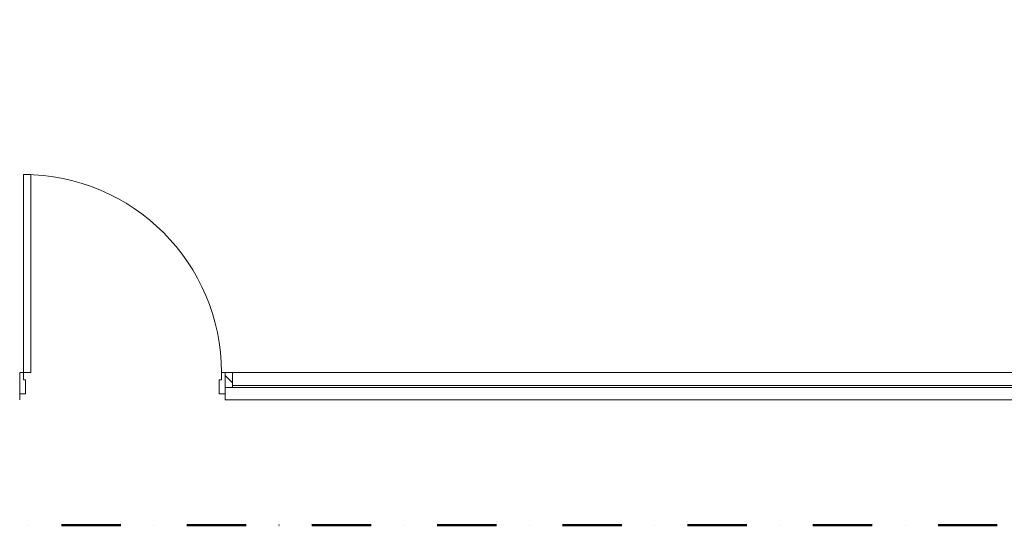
# Model space of a CAD drawing. Header units: millimetres. Extents: x -30280 to 22128, y -17757 to 4746.
# Tile 5 of 171: x -18618 to -13347, y -17757 to -15048. Entities that reach past the tile are written whole.
import ezdxf

# ---------------------------------------------------------------- set-up
doc = ezdxf.new("R2010")
doc.units = ezdxf.units.MM
doc.header["$MEASUREMENT"] = 0
doc.linetypes.add('Punto & Rayas', pattern=[670.277762, 317.5, -176.388889, 0, -176.388874])
doc.layers.add('01_2D_Ambit_Pluma_Nº__242', color=7, linetype='Continuous', lineweight=50, true_color=0xfb0013)
doc.layers.add('Nuevo_Puertas Archicad_Pluma_Nº__3', color=7, linetype='Continuous', lineweight=5, true_color=0xa4a4a4)
for name, color, linetype in [('Nuevo_08_E_Envans secs', 7, 'Continuous'), ('Nuevo_Puertas Archicad', 7, 'Continuous'), ('Nuevo_Ventanas Archicad', 7, 'Continuous')]:
    doc.layers.add(name, color=color, linetype=linetype)
for name, color, linetype, lineweight in [('Nuevo_08_E_Envans secs_Pluma_Nº__1', 7, 'Continuous', 5), ('Nuevo_Puertas Archicad_Pluma_Nº__1', 7, 'Continuous', 5), ('Nuevo_Ventanas Archicad_Pluma_Nº__1', 7, 'Continuous', 5)]:
    doc.layers.add(name, color=color, linetype=linetype, lineweight=lineweight)
pattern_1 = [(45, (0, 0), (-159.1, 159.1), []), (45, (-53.03, 53.03), (-159.1, 159.1), [])]

# ---------------------------------------------------------------- blocks, each defined once
blk = doc.blocks.new('Ventana Escaparate 27_2')
at = {"layer": 'Nuevo_Ventanas Archicad', "linetype": 'Continuous', "lineweight": 0, "true_color": 0x000000}
h = blk.add_hatch(dxfattribs=at)
h.set_pattern_fill('Acero_0001', color=18, style=0, pattern_type=2)
h.set_pattern_definition(pattern_1)
h.paths.add_polyline_path([(-2290.7, 0), (-2290.7, -80), (-2250.7, -80), (-2250.7, 0)])
h = blk.add_hatch(dxfattribs=at)
h.set_pattern_fill('Acero_0001', color=18, style=0, pattern_type=2)
h.set_pattern_definition(pattern_1)
h.paths.add_polyline_path([(2250.7, 0), (2250.7, -80), (2290.7, -80), (2290.7, 0)])
at = {"layer": 'Nuevo_Ventanas Archicad_Pluma_Nº__1', "color": 7, "linetype": 'Continuous', "lineweight": 5}
for p, q in [((-2290.7, 66), (2290.7, 66)), ((-2290.7, 60), (-2290.7, 66)), ((-2290.7, 54), (-2290.7, 60)), ((-2290.7, 41), (-2290.7, 54)), ((2290.7, 60), (2290.7, 66)), ((2290.7, 54), (2290.7, 60)), ((2290.7, 41), (2290.7, 54)), ((-2290.7, 28), (-2290.7, 41)), ((-2290.7, 0), (-2290.7, 28)), ((-2290.7, 0), (2290.7, 0)), ((-2290.7, 0), (-2290.7, -80)), ((-2250.7, 0), (-2290.7, 0)), ((-2290.7, -42), (-2290.7, 0)), ((-2290.7, -42), (-2290.7, 0)), ((-2250.7, -80), (-2250.7, 0)), ((2250.7, 0), (2250.7, -80)), ((2290.7, 0), (2250.7, 0)), ((2290.7, 28), (2290.7, 41)), ((2290.7, 0), (2290.7, 28)), ((2290.7, -80), (2290.7, 0)), ((2290.7, -42), (2290.7, 0)), ((2290.7, -42), (2290.7, 0)), ((-2290.7, -55), (-2290.7, -42)), ((-2290.7, -55), (-2290.7, -42)), ((-2250.7, -10), (2250.7, -10)), ((2290.7, -55), (2290.7, -42)), ((2290.7, -55), (2290.7, -42)), ((-2290.7, -68), (-2290.7, -55)), ((-2290.7, -68), (-2290.7, -55)), ((-2290.7, -74), (-2290.7, -68)), ((-2290.7, -74), (-2290.7, -68)), ((-2290.7, -80), (-2290.7, -74)), ((-2290.7, -80), (-2290.7, -74)), ((-2290.7, -80), (2290.7, -80)), ((-2290.7, -80), (2290.7, -80)), ((-2290.7, -80), (-2250.7, -80)), ((2250.7, -80), (2290.7, -80)), ((2290.7, -68), (2290.7, -55)), ((2290.7, -68), (2290.7, -55)), ((2290.7, -74), (2290.7, -68)), ((2290.7, -74), (2290.7, -68)), ((2290.7, -80), (2290.7, -74)), ((2290.7, -80), (2290.7, -74))]:
    blk.add_line(p, q, dxfattribs=at)
blk = doc.blocks.new('Puerta Entrada 27')
at = {"layer": 'Nuevo_Puertas Archicad', "linetype": 'Continuous', "lineweight": 0, "true_color": 0xffffff}
h = blk.add_hatch(dxfattribs=at)
h.set_pattern_fill('Hormigón_en_Masa_0001', style=0, pattern_type=2)
h.set_pattern_definition([(0, (0, 0), (0, 779.4), [48.75, -401.25]), (0, (225, 389.7), (0, 779.4), [48.75, -401.25]), (60, (0, 0), (-675, 389.7), [48.75, -401.25]), (60, (450, 0), (-675, 389.7), [48.75, -401.25]), (120, (48.75, 0), (675, 389.7), [48.75, -401.25]), (120, (498.75, 0), (675, 389.7), [48.75, -401.25]), (0, (0, 75), (0, 150), [0, -150, 0, -225]), (45, (75, 75), (-106.066, 106.066), [0, -112.5, 0, -187.5])])
h.paths.add_polyline_path([(530, 1060), (490, 1060), (490, 0), (530, 0)])
at = {"layer": 'Nuevo_Puertas Archicad_Pluma_Nº__1', "color": 7, "linetype": 'Continuous', "lineweight": 5}
for p, q in [((490, 0), (490, 1060)), ((490, 1060), (530, 1060)), ((530, 1060), (530, 0)), ((-530, 0), (-550, 0)), ((-550, 0), (-550, -115)), ((-550, 0), (-550, -6)), ((-550, 0), (-550, -6)), ((-530, -40), (-530, 0)), ((530, 0), (490, 0)), ((550, 0), (530, 0)), ((530, 0), (530, -40)), ((550, -115), (550, 0)), ((550, 0), (550, -6)), ((550, 0), (550, -6)), ((-550, -6), (-550, -12)), ((-550, -6), (-550, -12)), ((-550, -12), (-550, -25)), ((-550, -12), (-550, -25)), ((-550, -25), (-550, -38)), ((-550, -25), (-550, -38)), ((-550, -38), (-550, -108)), ((-550, -38), (-550, -108)), ((-518, -40), (-530, -40)), ((-518, -115), (-518, -40)), ((530, -40), (518, -40)), ((518, -40), (518, -115)), ((550, -6), (550, -12)), ((550, -6), (550, -12)), ((550, -12), (550, -25)), ((550, -12), (550, -25)), ((550, -25), (550, -38)), ((550, -25), (550, -38)), ((550, -38), (550, -108)), ((550, -38), (550, -108)), ((-550, -108), (-550, -115)), ((-550, -108), (-550, -115)), ((-550, -115), (-518, -115)), ((-550, -115), (-550, -121)), ((-550, -121), (-550, -134)), ((-550, -134), (-550, -140)), ((-550, -140), (-550, -146)), ((518, -115), (550, -115)), ((550, -108), (550, -115)), ((550, -108), (550, -115)), ((550, -115), (550, -121)), ((550, -121), (550, -134)), ((550, -134), (550, -140)), ((550, -140), (550, -146))]:
    blk.add_line(p, q, dxfattribs=at)
at = {"layer": 'Nuevo_Puertas Archicad_Pluma_Nº__3', "color": 253, "linetype": 'Continuous', "lineweight": 5, "true_color": 0xa4a4a4}
blk.add_arc((530, 0), 1060, 90, 180, dxfattribs=at)
blk = doc.blocks.new('Muro_63_1', base_point=(-18974.6, -17084))
at = {"layer": 'Nuevo_08_E_Envans secs_Pluma_Nº__1', "color": 7, "linetype": 'Continuous', "lineweight": 5}
for p, q in [((-18618.1, -16938), (-18618.1, -16944)), ((-18618.1, -16944), (-18618.1, -16950)), ((-18618.1, -16950), (-18618.1, -16963)), ((-18618.1, -16963), (-18618.1, -16976)), ((-18618.1, -16976), (-18618.1, -17046)), ((-18618.1, -17046), (-18618.1, -17053)), ((-18618.1, -17053), (-18618.1, -17059)), ((-18618.1, -17059), (-18618.1, -17072)), ((-18618.1, -17072), (-18618.1, -17078)), ((-18618.1, -17078), (-18618.1, -17084))]:
    blk.add_line(p, q, dxfattribs=at)
at = {"layer": 'Nuevo_Puertas Archicad', "color": 253, "linetype": 'Continuous', "lineweight": 5, "true_color": 0xa4a4a6, "xscale": -1, "zscale": 1000}
blk.add_blockref('Puerta Entrada 27', (-18068.1, -16938), dxfattribs=at)
at = {"layer": 'Nuevo_Ventanas Archicad', "color": 253, "linetype": 'Continuous', "lineweight": 5, "true_color": 0xa4a4a6, "xscale": -1, "zscale": 1000, "rotation": 180}
blk.add_blockref('Ventana Escaparate 27_2', (-15227.3, -17018), dxfattribs=at)

msp = doc.modelspace()

# ---------------------------------------------------------------- linework, layer by layer
at = {"layer": '01_2D_Ambit_Pluma_Nº__242', "color": 1, "linetype": 'Punto & Rayas', "lineweight": 50, "true_color": 0xfb0013, "flags": 128}
msp.add_lwpolyline([(-28416.6, -2249.6), (-28416.6, 4745.9), (7590.1, 4745.9), (7590.1, -1864.5), (6642.9, -1864.5), (6642.9, -11392.7), (6642.9, -17756.6), (-18985.9, -17756.6), (-18985.9, -11834.9), (-2447.9, -11834.9), (-2447.9, -2249.6)], close=True, dxfattribs=at)

# ---------------------------------------------------------------- next in the draw order: block references
at = {"layer": 'Nuevo_08_E_Envans secs', "color": 7, "lineweight": 20}
msp.add_blockref('Muro_63_1', (-18974.6, -17084), dxfattribs=at)

doc.saveas('drawing.dxf')
